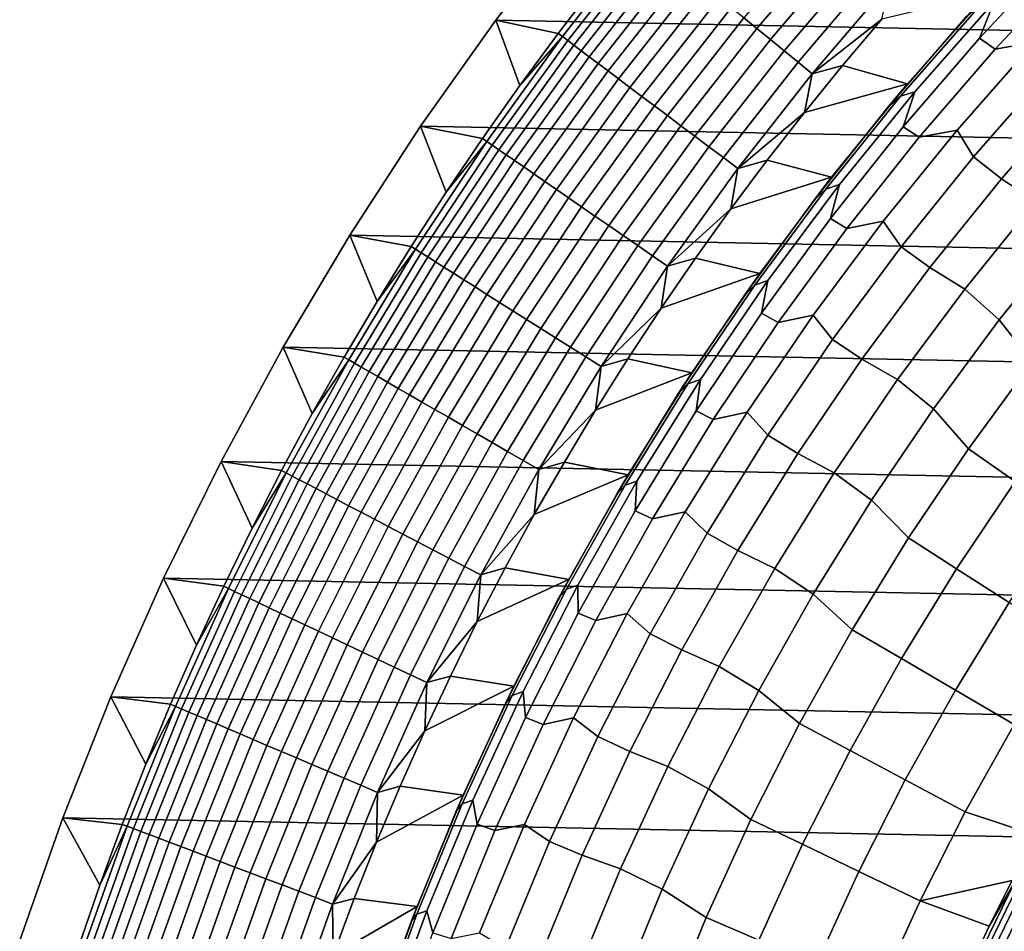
# Model space of a CAD drawing. Header units: metres. Extents: x -32 to 117, y -314 to 32.
# Tile 92 of 256: x -31 to -21, y 10 to 19. Entities that reach past the tile are written whole.
import ezdxf

# ---------------------------------------------------------------- set-up
doc = ezdxf.new("R2010")
doc.units = ezdxf.units.M
doc.layers.add('solid_24_501_064_XXX', color=7, linetype='CONTINUOUS')

msp = doc.modelspace()

# ---------------------------------------------------------------- linework, layer by layer
at = {"layer": 'solid_24_501_064_XXX'}
for points in [[(-24.523338, 21.327351, -303.5), (25.351879, 20.335474, -303.5), (26.140261, 19.311563, -303.5), (-25.351879, 20.335474, -303.5)], [(-20.368975, 20.350679, 34.372093), (-21.192106, 19.49205, 34.372093), (-21.336346, 19.133013, 41.604107), (-20.541946, 19.983501, 41.604107)], [(-25.351879, 20.335474, -303.5), (26.140261, 19.311563, -303.5), (26.88744, 18.256929, -303.5), (-26.140261, 19.311563, -303.5)], [(-25.521969, 19.178518, -301.352966), (-25.130596, 19.688566, -301.352966), (-25.351879, 20.335474, -303.5), (-26.140261, 19.311563, -303.5)], [(-22.879919, 20.26984, -299.734619), (-23.677547, 19.332119, -299.734619), (-23.547752, 19.226145, -299.663696), (-22.754496, 20.158724, -299.663696)], [(-25.480045, 19.147013, -301.181946), (-24.68841, 20.157463, -301.181946), (-25.130596, 19.688566, -301.352966), (-25.521969, 19.178518, -301.352966)], [(-24.68841, 20.157463, -301.181946), (-25.480045, 19.147013, -301.181946), (-25.427481, 19.107512, -301.012299), (-24.637476, 20.115877, -301.012299)], [(-22.754496, 20.158724, -299.663696), (-23.547752, 19.226145, -299.663696), (-23.414307, 19.117189, -299.605194), (-22.625546, 20.044485, -299.605194)], [(-24.637476, 20.115877, -301.012299), (-25.427481, 19.107512, -301.012299), (-25.365189, 19.060703, -300.8479), (-24.577122, 20.066599, -300.8479)], [(-24.577122, 20.066599, -300.8479), (-25.365189, 19.060703, -300.8479), (-25.293503, 19.006834, -300.689575), (-24.507662, 20.009888, -300.689575)], [(-22.625546, 20.044485, -299.605194), (-23.414307, 19.117189, -299.605194), (-23.277916, 19.005831, -299.559326), (-22.493752, 19.927725, -299.559326)], [(-24.507662, 20.009888, -300.689575), (-25.293503, 19.006834, -300.689575), (-25.212803, 18.946192, -300.538208), (-24.429468, 19.946043, -300.538208)], [(-21.336346, 19.133013, 41.604107), (-21.180937, 19.023624, 48.834908), (-20.390242, 19.86878, 48.834908), (-20.541946, 19.983501, 41.604107)], [(-24.429468, 19.946043, -300.538208), (-25.212803, 18.946192, -300.538208), (-25.123514, 18.879095, -300.394562), (-24.342955, 19.875406, -300.394562)], [(-24.342955, 19.875406, -300.394562), (-25.123514, 18.879095, -300.394562), (-25.02611, 18.805901, -300.25943), (-24.248577, 19.798349, -300.25943)], [(-22.493752, 19.927725, -299.559326), (-23.277916, 19.005831, -299.559326), (-23.139305, 18.892658, -299.526428), (-22.35981, 19.809063, -299.526428)], [(-21.180937, 19.023624, 48.834908), (-20.790915, 19.091904, 56.064098), (-19.985552, 19.933405, 56.064098), (-20.390242, 19.86878, 48.834908)], [(-24.248577, 19.798349, -300.25943), (-25.02611, 18.805901, -300.25943), (-24.921106, 18.726997, -300.133514), (-24.146835, 19.715281, -300.133514)], [(-22.35981, 19.809063, -299.526428), (-23.139305, 18.892658, -299.526428), (-22.999207, 18.778271, -299.506622), (-22.22443, 19.689127, -299.506622)], [(-24.146835, 19.715281, -300.133514), (-24.921106, 18.726997, -300.133514), (-24.809061, 18.642801, -300.017517), (-24.038271, 19.62664, -300.017517)], [(-22.22443, 19.689127, -299.506622), (-22.999207, 18.778271, -299.506622), (-22.30702, 19.319162, -299.5)], [(-24.038271, 19.62664, -300.017517), (-24.809061, 18.642801, -300.017517), (-24.690567, 18.553757, -299.911987), (-23.923458, 19.5329, -299.911987)], [(-22.30702, 19.319162, -299.5), (-22.696636, 18.859892, -299.5), (-22.053082, 18.678093, -299.5), (-21.262474, 19.57337, -299.5)], [(-21.262474, 19.57337, -299.5), (-22.053082, 18.678093, -299.5), (-22.241486, 18.453354, 20), (-21.471451, 19.343908, 20)], [(-23.923458, 19.5329, -299.911987), (-24.690567, 18.553757, -299.911987), (-24.56625, 18.46034, -299.817505), (-23.803005, 19.434551, -299.817505)], [(-22.121948, 18.555489, 27.139278), (-21.979071, 18.600155, 34.372093), (-21.192106, 19.49205, 34.372093), (-21.341715, 19.447826, 27.139278)], [(-21.192106, 19.49205, 34.372093), (-21.979071, 18.600155, 34.372093), (-22.09556, 18.250975, 41.604107), (-21.336346, 19.133013, 41.604107)], [(-23.803005, 19.434551, -299.817505), (-24.56625, 18.46034, -299.817505), (-24.436771, 18.363043, -299.734619), (-23.677547, 19.332119, -299.734619)], [(-22.241486, 18.453354, 20), (-22.121948, 18.555489, 27.139278), (-21.341715, 19.447826, 27.139278), (-21.471451, 19.343908, 20)], [(-26.140261, 19.311563, -303.5), (26.88744, 18.256929, -303.5), (27.591951, 17.173637, -303.5), (-26.88744, 18.256929, -303.5)], [(-26.273512, 18.135298, -301.352966), (-25.902994, 18.660692, -301.352966), (-26.140261, 19.311563, -303.5), (-26.88744, 18.256929, -303.5)], [(-25.902994, 18.660692, -301.352966), (-25.521969, 19.178518, -301.352966), (-26.140261, 19.311563, -303.5)], [(-23.677547, 19.332119, -299.734619), (-24.436771, 18.363043, -299.734619), (-24.302814, 18.262381, -299.663696), (-23.547752, 19.226145, -299.663696)], [(-22.999207, 18.778271, -299.506622), (-22.696636, 18.859892, -299.5), (-22.30702, 19.319162, -299.5)], [(-25.480045, 19.147013, -301.181946), (-25.521969, 19.178518, -301.352966), (-25.902994, 18.660692, -301.352966)], [(-23.547752, 19.226145, -299.663696), (-24.302814, 18.262381, -299.663696), (-24.165089, 18.158886, -299.605194), (-23.414307, 19.117189, -299.605194)], [(-26.230354, 18.105507, -301.181946), (-25.480045, 19.147013, -301.181946), (-25.902994, 18.660692, -301.352966), (-26.273512, 18.135298, -301.352966)], [(-25.480045, 19.147013, -301.181946), (-26.230354, 18.105507, -301.181946), (-26.176241, 18.068153, -301.012299), (-25.427481, 19.107512, -301.012299)], [(-25.427481, 19.107512, -301.012299), (-26.176241, 18.068153, -301.012299), (-26.112116, 18.023891, -300.8479), (-25.365189, 19.060703, -300.8479)], [(-23.414307, 19.117189, -299.605194), (-24.165089, 18.158886, -299.605194), (-24.024326, 18.05311, -299.559326), (-23.277916, 19.005831, -299.559326)], [(-22.09556, 18.250975, 41.604107), (-21.93663, 18.14703, 48.834908), (-21.180937, 19.023624, 48.834908), (-21.336346, 19.133013, 41.604107)], [(-21.93663, 18.14703, 48.834908), (-21.560873, 18.217894, 56.064098), (-20.790915, 19.091904, 56.064098), (-21.180937, 19.023624, 48.834908)], [(-20.790915, 19.091904, 56.064098), (-21.560873, 18.217894, 56.064098), (-21.395704, 17.95307, 63.291264), (-20.640604, 18.816334, 63.291264)], [(-25.365189, 19.060703, -300.8479), (-26.112116, 18.023891, -300.8479), (-26.038319, 17.972954, -300.689575), (-25.293503, 19.006834, -300.689575)], [(-25.293503, 19.006834, -300.689575), (-26.038319, 17.972954, -300.689575), (-25.95524, 17.915609, -300.538208), (-25.212803, 18.946192, -300.538208)], [(-23.277916, 19.005831, -299.559326), (-24.024326, 18.05311, -299.559326), (-23.881269, 17.94561, -299.526428), (-23.139305, 18.892658, -299.526428)], [(-25.212803, 18.946192, -300.538208), (-25.95524, 17.915609, -300.538208), (-25.863323, 17.852163, -300.394562), (-25.123514, 18.879095, -300.394562)], [(-25.123514, 18.879095, -300.394562), (-25.863323, 17.852163, -300.394562), (-25.76305, 17.782949, -300.25943), (-25.02611, 18.805901, -300.25943)], [(-23.139305, 18.892658, -299.526428), (-23.881269, 17.94561, -299.526428), (-23.736679, 17.836958, -299.506622), (-22.999207, 18.778271, -299.506622)], [(-25.02611, 18.805901, -300.25943), (-25.76305, 17.782949, -300.25943), (-25.654957, 17.708338, -300.133514), (-24.921106, 18.726997, -300.133514)], [(-22.999207, 18.778271, -299.506622), (-23.736679, 17.836958, -299.506622), (-23.076788, 18.392799, -299.5)], [(-22.696636, 18.859892, -299.5), (-23.076788, 18.392799, -299.5), (-22.053082, 18.678093, -299.5)], [(-22.999207, 18.778271, -299.506622), (-23.076788, 18.392799, -299.5), (-22.696636, 18.859892, -299.5)], [(-21.395704, 17.95307, 63.291264), (-21.120468, 17.735039, 70.516006), (-20.374157, 18.587616, 70.516006), (-20.640604, 18.816334, 63.291264)], [(-24.921106, 18.726997, -300.133514), (-25.654957, 17.708338, -300.133514), (-25.539612, 17.628721, -300.017517), (-24.809061, 18.642801, -300.017517)], [(-23.076788, 18.392799, -299.5), (-23.447147, 17.918272, -299.5), (-22.806131, 17.750784, -299.5), (-22.053082, 18.678093, -299.5)], [(-22.053082, 18.678093, -299.5), (-22.806131, 17.750784, -299.5), (-22.974613, 17.532175, 20), (-22.241486, 18.453354, 20)], [(-24.809061, 18.642801, -300.017517), (-25.539612, 17.628721, -300.017517), (-25.417627, 17.544521, -299.911987), (-24.690567, 18.553757, -299.911987)], [(-22.864901, 17.631878, 27.139278), (-22.728529, 17.676519, 34.372093), (-21.979071, 18.600155, 34.372093), (-22.121948, 18.555489, 27.139278)], [(-21.979071, 18.600155, 34.372093), (-22.728529, 17.676519, 34.372093), (-22.818338, 17.338839, 41.604107), (-22.09556, 18.250975, 41.604107)], [(-21.120468, 17.735039, 70.516006), (-20.781155, 17.509195, 77.737923), (-20.04261, 18.349989, 77.737923), (-20.374157, 18.587616, 70.516006)], [(-24.690567, 18.553757, -299.911987), (-25.417627, 17.544521, -299.911987), (-25.28965, 17.456184, -299.817505), (-24.56625, 18.46034, -299.817505)], [(-22.974613, 17.532175, 20), (-22.864901, 17.631878, 27.139278), (-22.121948, 18.555489, 27.139278), (-22.241486, 18.453354, 20)], [(-24.56625, 18.46034, -299.817505), (-25.28965, 17.456184, -299.817505), (-25.156359, 17.36418, -299.734619), (-24.436771, 18.363043, -299.734619)], [(-23.736679, 17.836958, -299.506622), (-23.447147, 17.918272, -299.5), (-23.076788, 18.392799, -299.5)], [(-24.436771, 18.363043, -299.734619), (-25.156359, 17.36418, -299.734619), (-25.018456, 17.268993, -299.663696), (-24.302814, 18.262381, -299.663696)], [(-26.88744, 18.256929, -303.5), (27.591951, 17.173637, -303.5), (28.252819, 16.063238, -303.5), (-27.591951, 17.173637, -303.5)], [(-26.982439, 17.062662, -301.352966), (-26.633377, 17.602551, -301.352966), (-26.88744, 18.256929, -303.5), (-27.591951, 17.173637, -303.5)], [(-26.633377, 17.602551, -301.352966), (-26.273512, 18.135298, -301.352966), (-26.88744, 18.256929, -303.5)], [(-24.302814, 18.262381, -299.663696), (-25.018456, 17.268993, -299.663696), (-24.876677, 17.171129, -299.605194), (-24.165089, 18.158886, -299.605194)], [(-22.818338, 17.338839, 41.604107), (-22.656069, 17.240444, 48.834908), (-21.93663, 18.14703, 48.834908), (-22.09556, 18.250975, 41.604107)], [(-22.656069, 17.240444, 48.834908), (-22.294119, 17.31286, 56.064098), (-21.560873, 18.217894, 56.064098), (-21.93663, 18.14703, 48.834908)], [(-21.560873, 18.217894, 56.064098), (-22.294119, 17.31286, 56.064098), (-22.114727, 17.059534, 63.291264), (-21.395704, 17.95307, 63.291264)], [(-26.938116, 17.034634, -301.181946), (-26.230354, 18.105507, -301.181946), (-26.633377, 17.602551, -301.352966), (-26.982439, 17.062662, -301.352966)], [(-26.230354, 18.105507, -301.181946), (-26.938116, 17.034634, -301.181946), (-26.882542, 16.999491, -301.012299), (-26.176241, 18.068153, -301.012299)], [(-26.230354, 18.105507, -301.181946), (-26.273512, 18.135298, -301.352966), (-26.633377, 17.602551, -301.352966)], [(-24.165089, 18.158886, -299.605194), (-24.876677, 17.171129, -299.605194), (-24.731768, 17.071106, -299.559326), (-24.024326, 18.05311, -299.559326)], [(-26.176241, 18.068153, -301.012299), (-26.882542, 16.999491, -301.012299), (-26.816687, 16.957846, -300.8479), (-26.112116, 18.023891, -300.8479)], [(-26.112116, 18.023891, -300.8479), (-26.816687, 16.957846, -300.8479), (-26.7409, 16.90992, -300.689575), (-26.038319, 17.972954, -300.689575)], [(-24.024326, 18.05311, -299.559326), (-24.731768, 17.071106, -299.559326), (-24.584499, 16.969454, -299.526428), (-23.881269, 17.94561, -299.526428)], [(-26.038319, 17.972954, -300.689575), (-26.7409, 16.90992, -300.689575), (-26.655581, 16.855967, -300.538208), (-25.95524, 17.915609, -300.538208)], [(-25.95524, 17.915609, -300.538208), (-26.655581, 16.855967, -300.538208), (-26.561182, 16.796274, -300.394562), (-25.863323, 17.852163, -300.394562)], [(-23.881269, 17.94561, -299.526428), (-24.584499, 16.969454, -299.526428), (-24.43565, 16.866713, -299.506622), (-23.736679, 17.836958, -299.506622)], [(-23.447147, 17.918272, -299.5), (-23.80793, 17.436035, -299.5), (-22.806131, 17.750784, -299.5)], [(-23.736679, 17.836958, -299.506622), (-23.80793, 17.436035, -299.5), (-23.447147, 17.918272, -299.5)], [(-22.114727, 17.059534, 63.291264), (-21.831127, 16.852526, 70.516006), (-21.120468, 17.735039, 70.516006), (-21.395704, 17.95307, 63.291264)], [(-25.863323, 17.852163, -300.394562), (-26.561182, 16.796274, -300.394562), (-26.458204, 16.731155, -300.25943), (-25.76305, 17.782949, -300.25943)], [(-23.736679, 17.836958, -299.506622), (-24.43565, 16.866713, -299.506622), (-23.80793, 17.436035, -299.5)], [(-25.76305, 17.782949, -300.25943), (-26.458204, 16.731155, -300.25943), (-26.347193, 16.660955, -300.133514), (-25.654957, 17.708338, -300.133514)], [(-25.654957, 17.708338, -300.133514), (-26.347193, 16.660955, -300.133514), (-26.228735, 16.586048, -300.017517), (-25.539612, 17.628721, -300.017517)], [(-23.80793, 17.436035, -299.5), (-24.158783, 16.946579, -299.5), (-23.520281, 16.793037, -299.5), (-22.806131, 17.750784, -299.5)], [(-22.806131, 17.750784, -299.5), (-23.520281, 16.793037, -299.5), (-23.669611, 16.581903, 20), (-22.974613, 17.532175, 20)], [(-21.831127, 16.852526, 70.516006), (-21.484453, 16.638706, 77.737923), (-20.781155, 17.509195, 77.737923), (-21.120468, 17.735039, 70.516006)], [(-25.539612, 17.628721, -300.017517), (-26.228735, 16.586048, -300.017517), (-26.10346, 16.506828, -299.911987), (-25.417627, 17.544521, -299.911987)], [(-23.669611, 16.581903, 20), (-23.569317, 16.678551, 27.139278), (-22.864901, 17.631878, 27.139278), (-22.974613, 17.532175, 20)], [(-23.569317, 16.678551, 27.139278), (-23.439199, 16.722717, 34.372093), (-22.728529, 17.676519, 34.372093), (-22.864901, 17.631878, 27.139278)], [(-22.728529, 17.676519, 34.372093), (-23.439199, 16.722717, 34.372093), (-23.503487, 16.398109, 41.604107), (-22.818338, 17.338839, 41.604107)], [(-25.417627, 17.544521, -299.911987), (-26.10346, 16.506828, -299.911987), (-25.972031, 16.423717, -299.817505), (-25.28965, 17.456184, -299.817505)], [(-20.781155, 17.509195, 77.737923), (-21.484453, 16.638706, 77.737923), (-21.141199, 16.332144, 84.956604), (-20.452108, 17.18722, 84.956604)], [(-25.28965, 17.456184, -299.817505), (-25.972031, 16.423717, -299.817505), (-25.83514, 16.337152, -299.734619), (-25.156359, 17.36418, -299.734619)], [(-24.43565, 16.866713, -299.506622), (-24.158783, 16.946579, -299.5), (-23.80793, 17.436035, -299.5)], [(-25.156359, 17.36418, -299.734619), (-25.83514, 16.337152, -299.734619), (-25.693518, 16.247597, -299.663696), (-25.018456, 17.268993, -299.663696)], [(-23.503487, 16.398109, 41.604107), (-23.338066, 16.305368, 48.834908), (-22.656069, 17.240444, 48.834908), (-22.818338, 17.338839, 41.604107)], [(-23.338066, 16.305368, 48.834908), (-22.989401, 16.378347, 56.064098), (-22.294119, 17.31286, 56.064098), (-22.656069, 17.240444, 48.834908)], [(-22.294119, 17.31286, 56.064098), (-22.989401, 16.378347, 56.064098), (-22.796461, 16.137234, 63.291264), (-22.114727, 17.059534, 63.291264)], [(-25.018456, 17.268993, -299.663696), (-25.693518, 16.247597, -299.663696), (-25.547913, 16.155521, -299.605194), (-24.876677, 17.171129, -299.605194)], [(-27.591951, 17.173637, -303.5), (28.252819, 16.063238, -303.5), (28.869246, 14.927042, -303.5), (-28.252819, 16.063238, -303.5)], [(-27.6476, 15.962351, -301.352966), (-27.32056, 16.515856, -301.352966), (-27.591951, 17.173637, -303.5), (-28.252819, 16.063238, -303.5)], [(-27.32056, 16.515856, -301.352966), (-26.982439, 17.062662, -301.352966), (-27.591951, 17.173637, -303.5)], [(-24.876677, 17.171129, -299.605194), (-25.547913, 16.155521, -299.605194), (-25.399094, 16.061415, -299.559326), (-24.731768, 17.071106, -299.559326)], [(-20.452108, 17.18722, 84.956604), (-21.141199, 16.332144, 84.956604), (-20.814436, 15.915334, 92.171654), (-20.147951, 16.75108, 92.171654)], [(-27.602184, 15.936129, -301.181946), (-26.938116, 17.034634, -301.181946), (-27.32056, 16.515856, -301.352966), (-27.6476, 15.962351, -301.352966)], [(-26.938116, 17.034634, -301.181946), (-27.602184, 15.936129, -301.181946), (-27.54524, 15.903253, -301.012299), (-26.882542, 16.999491, -301.012299)], [(-26.938116, 17.034634, -301.181946), (-26.982439, 17.062662, -301.352966), (-27.32056, 16.515856, -301.352966)], [(-24.731768, 17.071106, -299.559326), (-25.399094, 16.061415, -299.559326), (-25.247852, 15.965775, -299.526428), (-24.584499, 16.969454, -299.526428)], [(-22.796461, 16.137234, 63.291264), (-22.504936, 15.941566, 70.516006), (-21.831127, 16.852526, 70.516006), (-22.114727, 17.059534, 63.291264)], [(-26.882542, 16.999491, -301.012299), (-27.54524, 15.903253, -301.012299), (-27.477762, 15.864293, -300.8479), (-26.816687, 16.957846, -300.8479)], [(-26.816687, 16.957846, -300.8479), (-27.477762, 15.864293, -300.8479), (-27.400106, 15.819459, -300.689575), (-26.7409, 16.90992, -300.689575)], [(-24.584499, 16.969454, -299.526428), (-25.247852, 15.965775, -299.526428), (-25.094988, 15.869108, -299.506622), (-24.43565, 16.866713, -299.506622)], [(-24.158783, 16.946579, -299.5), (-24.499428, 16.450264, -299.5), (-23.520281, 16.793037, -299.5)], [(-24.43565, 16.866713, -299.506622), (-24.499428, 16.450264, -299.5), (-24.158783, 16.946579, -299.5)], [(-26.7409, 16.90992, -300.689575), (-27.400106, 15.819459, -300.689575), (-27.312683, 15.768986, -300.538208), (-26.655581, 16.855967, -300.538208)], [(-26.655581, 16.855967, -300.538208), (-27.312683, 15.768986, -300.538208), (-27.215958, 15.71314, -300.394562), (-26.561182, 16.796274, -300.394562)], [(-24.43565, 16.866713, -299.506622), (-25.094988, 15.869108, -299.506622), (-24.499428, 16.450264, -299.5)], [(-22.504936, 15.941566, 70.516006), (-22.151316, 15.739999, 77.737923), (-21.484453, 16.638706, 77.737923), (-21.831127, 16.852526, 70.516006)], [(-26.561182, 16.796274, -300.394562), (-27.215958, 15.71314, -300.394562), (-27.110443, 15.652221, -300.25943), (-26.458204, 16.731155, -300.25943)], [(-26.458204, 16.731155, -300.25943), (-27.110443, 15.652221, -300.25943), (-26.996695, 15.586549, -300.133514), (-26.347193, 16.660955, -300.133514)], [(-24.499428, 16.450264, -299.5), (-24.830059, 15.946819, -299.5), (-24.194082, 15.806831, -299.5), (-23.520281, 16.793037, -299.5)], [(-23.520281, 16.793037, -299.5), (-24.194082, 15.806831, -299.5), (-24.325331, 15.604112, 20), (-23.669611, 16.581903, 20)], [(-24.234011, 15.697116, 27.139278), (-24.109871, 15.740377, 34.372093), (-23.439199, 16.722717, 34.372093), (-23.569317, 16.678551, 27.139278)], [(-23.439199, 16.722717, 34.372093), (-24.109871, 15.740377, 34.372093), (-24.149876, 15.430338, 41.604107), (-23.503487, 16.398109, 41.604107)], [(-26.347193, 16.660955, -300.133514), (-26.996695, 15.586549, -300.133514), (-26.875317, 15.516472, -300.017517), (-26.228735, 16.586048, -300.017517)], [(-24.325331, 15.604112, 20), (-24.234011, 15.697116, 27.139278), (-23.569317, 16.678551, 27.139278), (-23.669611, 16.581903, 20)], [(-21.484453, 16.638706, 77.737923), (-22.151316, 15.739999, 77.737923), (-21.794565, 15.449471, 84.956604), (-21.141199, 16.332144, 84.956604)], [(-26.228735, 16.586048, -300.017517), (-26.875317, 15.516472, -300.017517), (-26.746954, 15.442361, -299.911987), (-26.10346, 16.506828, -299.911987)], [(-26.10346, 16.506828, -299.911987), (-26.746954, 15.442361, -299.911987), (-26.612284, 15.364609, -299.817505), (-25.972031, 16.423717, -299.817505)], [(-25.094988, 15.869108, -299.506622), (-24.830059, 15.946819, -299.5), (-24.499428, 16.450264, -299.5)], [(-25.972031, 16.423717, -299.817505), (-26.612284, 15.364609, -299.817505), (-26.472019, 15.283628, -299.734619), (-25.83514, 16.337152, -299.734619)], [(-25.83514, 16.337152, -299.734619), (-26.472019, 15.283628, -299.734619), (-26.326906, 15.199846, -299.663696), (-25.693518, 16.247597, -299.663696)], [(-24.149876, 15.430338, 41.604107), (-23.981495, 15.343347, 48.834908), (-23.338066, 16.305368, 48.834908), (-23.503487, 16.398109, 41.604107)], [(-23.981495, 15.343347, 48.834908), (-23.645538, 15.415946, 56.064098), (-22.989401, 16.378347, 56.064098), (-23.338066, 16.305368, 48.834908)], [(-22.989401, 16.378347, 56.064098), (-23.645538, 15.415946, 56.064098), (-23.439754, 15.18772, 63.291264), (-22.796461, 16.137234, 63.291264)], [(-21.141199, 16.332144, 84.956604), (-21.794565, 15.449471, 84.956604), (-21.446278, 15.053098, 92.171654), (-20.814436, 15.915334, 92.171654)], [(-25.693518, 16.247597, -299.663696), (-26.326906, 15.199846, -299.663696), (-26.17771, 15.113708, -299.605194), (-25.547913, 16.155521, -299.605194)], [(-25.547913, 16.155521, -299.605194), (-26.17771, 15.113708, -299.605194), (-26.025223, 15.02567, -299.559326), (-25.399094, 16.061415, -299.559326)], [(-23.439754, 15.18772, 63.291264), (-23.14076, 15.003698, 70.516006), (-22.504936, 15.941566, 70.516006), (-22.796461, 16.137234, 63.291264)], [(-28.252819, 16.063238, -303.5), (28.869246, 14.927042, -303.5), (29.439856, 13.767515, -303.5), (-28.869246, 14.927042, -303.5)], [(-28.267918, 14.836149, -301.352966), (-27.96343, 15.402373, -301.352966), (-28.252819, 16.063238, -303.5), (-28.869246, 14.927042, -303.5)], [(-27.96343, 15.402373, -301.352966), (-27.6476, 15.962351, -301.352966), (-28.252819, 16.063238, -303.5)], [(-25.399094, 16.061415, -299.559326), (-26.025223, 15.02567, -299.559326), (-25.870253, 14.936197, -299.526428), (-25.247852, 15.965775, -299.526428)], [(-27.602184, 15.936129, -301.181946), (-27.6476, 15.962351, -301.352966), (-27.96343, 15.402373, -301.352966)], [(-25.247852, 15.965775, -299.526428), (-25.870253, 14.936197, -299.526428), (-25.713619, 14.845765, -299.506622), (-25.094988, 15.869108, -299.506622)], [(-24.830059, 15.946819, -299.5), (-25.150331, 15.43678, -299.5), (-24.194082, 15.806831, -299.5)], [(-25.094988, 15.869108, -299.506622), (-25.150331, 15.43678, -299.5), (-24.830059, 15.946819, -299.5)], [(-23.14076, 15.003698, 70.516006), (-22.780607, 14.814595, 77.737923), (-22.151316, 15.739999, 77.737923), (-22.504936, 15.941566, 70.516006)], [(-28.221483, 14.811777, -301.181946), (-27.602184, 15.936129, -301.181946), (-27.96343, 15.402373, -301.352966), (-28.267918, 14.836149, -301.352966)], [(-27.602184, 15.936129, -301.181946), (-28.221483, 14.811777, -301.181946), (-28.163261, 14.781219, -301.012299), (-27.54524, 15.903253, -301.012299)], [(-27.54524, 15.903253, -301.012299), (-28.163261, 14.781219, -301.012299), (-28.094269, 14.745009, -300.8479), (-27.477762, 15.864293, -300.8479)], [(-27.477762, 15.864293, -300.8479), (-28.094269, 14.745009, -300.8479), (-28.01487, 14.703338, -300.689575), (-27.400106, 15.819459, -300.689575)], [(-25.094988, 15.869108, -299.506622), (-25.713619, 14.845765, -299.506622), (-25.150331, 15.43678, -299.5)], [(-20.814436, 15.915334, 92.171654), (-21.446278, 15.053098, 92.171654), (-20.982141, 14.727321, 99.382652), (-20.363974, 15.570896, 99.382652)], [(-27.400106, 15.819459, -300.689575), (-28.01487, 14.703338, -300.689575), (-27.925486, 14.656425, -300.538208), (-27.312683, 15.768986, -300.538208)], [(-27.312683, 15.768986, -300.538208), (-27.925486, 14.656425, -300.538208), (-27.82659, 14.604522, -300.394562), (-27.215958, 15.71314, -300.394562)], [(-25.150331, 15.43678, -299.5), (-25.460007, 14.920493, -299.5), (-24.826618, 14.793545, -299.5), (-24.194082, 15.806831, -299.5)], [(-24.194082, 15.806831, -299.5), (-24.826618, 14.793545, -299.5), (-24.940681, 14.600425, 20), (-24.325331, 15.604112, 20)], [(-27.215958, 15.71314, -300.394562), (-27.82659, 14.604522, -300.394562), (-27.718706, 14.547899, -300.25943), (-27.110443, 15.652221, -300.25943)], [(-27.110443, 15.652221, -300.25943), (-27.718706, 14.547899, -300.25943), (-27.602407, 14.48686, -300.133514), (-26.996695, 15.586549, -300.133514)], [(-24.940681, 14.600425, 20), (-24.857864, 14.689226, 27.139278), (-24.234011, 15.697116, 27.139278), (-24.325331, 15.604112, 20)], [(-24.857864, 14.689226, 27.139278), (-24.739397, 14.731177, 34.372093), (-24.109871, 15.740377, 34.372093), (-24.234011, 15.697116, 27.139278)], [(-24.109871, 15.740377, 34.372093), (-24.739397, 14.731177, 34.372093), (-24.756441, 14.437121, 41.604107), (-24.149876, 15.430338, 41.604107)], [(-22.151316, 15.739999, 77.737923), (-22.780607, 14.814595, 77.737923), (-22.411102, 14.540691, 84.956604), (-21.794565, 15.449471, 84.956604)], [(-26.996695, 15.586549, -300.133514), (-27.602407, 14.48686, -300.133514), (-27.478306, 14.421728, -300.017517), (-26.875317, 15.516472, -300.017517)], [(-26.875317, 15.516472, -300.017517), (-27.478306, 14.421728, -300.017517), (-27.347063, 14.352845, -299.911987), (-26.746954, 15.442361, -299.911987)], [(-21.794565, 15.449471, 84.956604), (-22.411102, 14.540691, 84.956604), (-22.042425, 14.165807, 92.171654), (-21.446278, 15.053098, 92.171654)], [(-26.746954, 15.442361, -299.911987), (-27.347063, 14.352845, -299.911987), (-27.209372, 14.28058, -299.817505), (-26.612284, 15.364609, -299.817505)], [(-26.612284, 15.364609, -299.817505), (-27.209372, 14.28058, -299.817505), (-27.06596, 14.205312, -299.734619), (-26.472019, 15.283628, -299.734619)], [(-25.713619, 14.845765, -299.506622), (-25.460007, 14.920493, -299.5), (-25.150331, 15.43678, -299.5)], [(-24.756441, 14.437121, 41.604107), (-24.585291, 14.355968, 48.834908), (-23.981495, 15.343347, 48.834908), (-24.149876, 15.430338, 41.604107)], [(-24.585291, 14.355968, 48.834908), (-24.261412, 14.427295, 56.064098), (-23.645538, 15.415946, 56.064098), (-23.981495, 15.343347, 48.834908)], [(-23.645538, 15.415946, 56.064098), (-24.261412, 14.427295, 56.064098), (-24.043522, 14.212598, 63.291264), (-23.439754, 15.18772, 63.291264)], [(-26.472019, 15.283628, -299.734619), (-27.06596, 14.205312, -299.734619), (-26.917591, 14.127441, -299.663696), (-26.326906, 15.199846, -299.663696)], [(-26.326906, 15.199846, -299.663696), (-26.917591, 14.127441, -299.663696), (-26.765047, 14.04738, -299.605194), (-26.17771, 15.113708, -299.605194)], [(-24.043522, 14.212598, 63.291264), (-23.737522, 14.040505, 70.516006), (-23.14076, 15.003698, 70.516006), (-23.439754, 15.18772, 63.291264)], [(-26.17771, 15.113708, -299.605194), (-26.765047, 14.04738, -299.605194), (-26.60914, 13.965554, -299.559326), (-26.025223, 15.02567, -299.559326)], [(-26.025223, 15.02567, -299.559326), (-26.60914, 13.965554, -299.559326), (-26.450693, 13.882394, -299.526428), (-25.870253, 14.936197, -299.526428)], [(-23.737522, 14.040505, 70.516006), (-23.371264, 13.864066, 77.737923), (-22.780607, 14.814595, 77.737923), (-23.14076, 15.003698, 70.516006)], [(-21.446278, 15.053098, 92.171654), (-22.042425, 14.165807, 92.171654), (-21.565386, 13.859233, 99.382652), (-20.982141, 14.727321, 99.382652)], [(-28.869246, 14.927042, -303.5), (29.439856, 13.767515, -303.5), (29.963835, 12.586431, -303.5), (-29.439856, 13.767515, -303.5)], [(-28.842384, 13.685883, -301.352966), (-28.560942, 14.263908, -301.352966), (-28.869246, 14.927042, -303.5), (-29.439856, 13.767515, -303.5)], [(-28.560942, 14.263908, -301.352966), (-28.267918, 14.836149, -301.352966), (-28.869246, 14.927042, -303.5)], [(-25.870253, 14.936197, -299.526428), (-26.450693, 13.882394, -299.526428), (-26.290545, 13.798343, -299.506622), (-25.713619, 14.845765, -299.506622)], [(-25.460007, 14.920493, -299.5), (-25.75926, 14.397682, -299.5), (-24.826618, 14.793545, -299.5)], [(-25.713619, 14.845765, -299.506622), (-25.75926, 14.397682, -299.5), (-25.460007, 14.920493, -299.5)], [(-28.795006, 13.6634, -301.181946), (-28.221483, 14.811777, -301.181946), (-28.560942, 14.263908, -301.352966), (-28.842384, 13.685883, -301.352966)], [(-28.221483, 14.811777, -301.181946), (-28.795006, 13.6634, -301.181946), (-28.735601, 13.635212, -301.012299), (-28.163261, 14.781219, -301.012299)], [(-28.163261, 14.781219, -301.012299), (-28.735601, 13.635212, -301.012299), (-28.665205, 13.60181, -300.8479), (-28.094269, 14.745009, -300.8479)], [(-28.221483, 14.811777, -301.181946), (-28.267918, 14.836149, -301.352966), (-28.560942, 14.263908, -301.352966)], [(-25.713619, 14.845765, -299.506622), (-26.290545, 13.798343, -299.506622), (-25.75926, 14.397682, -299.5)], [(-25.75926, 14.397682, -299.5), (-26.047747, 13.868961, -299.5), (-25.416836, 13.754787, -299.5), (-24.826618, 14.793545, -299.5)], [(-24.826618, 14.793545, -299.5), (-25.416836, 13.754787, -299.5), (-25.514643, 13.572509, 20), (-24.940681, 14.600425, 20)], [(-22.780607, 14.814595, 77.737923), (-23.371264, 13.864066, 77.737923), (-22.989769, 13.607341, 84.956604), (-22.411102, 14.540691, 84.956604)], [(-28.094269, 14.745009, -300.8479), (-28.665205, 13.60181, -300.8479), (-28.584194, 13.563369, -300.689575), (-28.01487, 14.703338, -300.689575)], [(-28.01487, 14.703338, -300.689575), (-28.584194, 13.563369, -300.689575), (-28.492992, 13.520093, -300.538208), (-27.925486, 14.656425, -300.538208)], [(-25.514643, 13.572509, 20), (-25.439823, 13.656581, 27.139278), (-24.857864, 14.689226, 27.139278), (-24.940681, 14.600425, 20)], [(-25.439823, 13.656581, 27.139278), (-25.326706, 13.696837, 34.372093), (-24.739397, 14.731177, 34.372093), (-24.857864, 14.689226, 27.139278)], [(-24.739397, 14.731177, 34.372093), (-25.326706, 13.696837, 34.372093), (-25.32218, 13.420097, 41.604107), (-24.756441, 14.437121, 41.604107)], [(-20.982141, 14.727321, 99.382652), (-21.565386, 13.859233, 99.382652), (-21.042967, 13.523494, 106.589211), (-20.47385, 14.370552, 106.589211)], [(-27.925486, 14.656425, -300.538208), (-28.492992, 13.520093, -300.538208), (-28.392088, 13.472213, -300.394562), (-27.82659, 14.604522, -300.394562)], [(-27.82659, 14.604522, -300.394562), (-28.392088, 13.472213, -300.394562), (-28.282011, 13.419982, -300.25943), (-27.718706, 14.547899, -300.25943)], [(-27.718706, 14.547899, -300.25943), (-28.282011, 13.419982, -300.25943), (-28.163349, 13.363675, -300.133514), (-27.602407, 14.48686, -300.133514)], [(-27.602407, 14.48686, -300.133514), (-28.163349, 13.363675, -300.133514), (-28.036726, 13.303592, -300.017517), (-27.478306, 14.421728, -300.017517)], [(-22.411102, 14.540691, 84.956604), (-22.989769, 13.607341, 84.956604), (-22.601885, 13.254938, 92.171654), (-22.042425, 14.165807, 92.171654)], [(-27.478306, 14.421728, -300.017517), (-28.036726, 13.303592, -300.017517), (-27.902815, 13.24005, -299.911987), (-27.347063, 14.352845, -299.911987)], [(-26.290545, 13.798343, -299.506622), (-26.047747, 13.868961, -299.5), (-25.75926, 14.397682, -299.5)], [(-25.32218, 13.420097, 41.604107), (-25.148458, 13.344864, 48.834908), (-24.585291, 14.355968, 48.834908), (-24.756441, 14.437121, 41.604107)], [(-25.148458, 13.344864, 48.834908), (-24.835972, 13.414076, 56.064098), (-24.261412, 14.427295, 56.064098), (-24.585291, 14.355968, 48.834908)], [(-24.261412, 14.427295, 56.064098), (-24.835972, 13.414076, 56.064098), (-24.606749, 13.21351, 63.291264), (-24.043522, 14.212598, 63.291264)], [(-27.347063, 14.352845, -299.911987), (-27.902815, 13.24005, -299.911987), (-27.762325, 13.173387, -299.817505), (-27.209372, 14.28058, -299.817505)], [(-27.209372, 14.28058, -299.817505), (-27.762325, 13.173387, -299.817505), (-27.615999, 13.103955, -299.734619), (-27.06596, 14.205312, -299.734619)], [(-27.06596, 14.205312, -299.734619), (-27.615999, 13.103955, -299.734619), (-27.464615, 13.032122, -299.663696), (-26.917591, 14.127441, -299.663696)], [(-24.606749, 13.21351, 63.291264), (-24.294216, 13.053613, 70.516006), (-23.737522, 14.040505, 70.516006), (-24.043522, 14.212598, 63.291264)], [(-26.917591, 14.127441, -299.663696), (-27.464615, 13.032122, -299.663696), (-27.308973, 12.958268, -299.605194), (-26.765047, 14.04738, -299.605194)], [(-22.042425, 14.165807, 92.171654), (-22.601885, 13.254938, 92.171654), (-22.112738, 12.968077, 99.382652), (-21.565386, 13.859233, 99.382652)], [(-26.765047, 14.04738, -299.605194), (-27.308973, 12.958268, -299.605194), (-27.149897, 12.882786, -299.559326), (-26.60914, 13.965554, -299.559326)], [(-24.294216, 13.053613, 70.516006), (-23.922283, 12.890024, 77.737923), (-23.371264, 13.864066, 77.737923), (-23.737522, 14.040505, 70.516006)], [(-26.60914, 13.965554, -299.559326), (-27.149897, 12.882786, -299.559326), (-26.988228, 12.806073, -299.526428), (-26.450693, 13.882394, -299.526428)], [(-26.450693, 13.882394, -299.526428), (-26.988228, 12.806073, -299.526428), (-26.824827, 12.728539, -299.506622), (-26.290545, 13.798343, -299.506622)], [(-26.290545, 13.798343, -299.506622), (-26.824827, 12.728539, -299.506622), (-26.325254, 13.334692, -299.5)], [(-26.047747, 13.868961, -299.5), (-26.325254, 13.334692, -299.5), (-25.416836, 13.754787, -299.5)], [(-26.290545, 13.798343, -299.506622), (-26.325254, 13.334692, -299.5), (-26.047747, 13.868961, -299.5)], [(-23.371264, 13.864066, 77.737923), (-23.922283, 12.890024, 77.737923), (-23.529589, 12.650996, 84.956604), (-22.989769, 13.607341, 84.956604)], [(-21.565386, 13.859233, 99.382652), (-22.112738, 12.968077, 99.382652), (-21.577059, 12.653926, 106.589211), (-21.042967, 13.523494, 106.589211)], [(-29.439856, 13.767515, -303.5), (29.963835, 12.586431, -303.5), (30.440569, 11.385158, -303.5), (-29.963835, 12.586431, -303.5)], [(-29.370068, 12.513417, -301.352966), (-29.112129, 13.102306, -301.352966), (-29.439856, 13.767515, -303.5), (-29.963835, 12.586431, -303.5)], [(-29.112129, 13.102306, -301.352966), (-28.842384, 13.685883, -301.352966), (-29.439856, 13.767515, -303.5)], [(-26.325254, 13.334692, -299.5), (-26.591938, 12.794588, -299.5), (-25.963486, 12.69279, -299.5), (-25.416836, 13.754787, -299.5)], [(-25.416836, 13.754787, -299.5), (-25.963486, 12.69279, -299.5), (-26.046263, 12.522069, 20), (-25.514643, 13.572509, 20)], [(-25.978907, 12.600919, 27.139278), (-25.870792, 12.639123, 34.372093), (-25.326706, 13.696837, 34.372093), (-25.439823, 13.656581, 27.139278)], [(-25.326706, 13.696837, 34.372093), (-25.870792, 12.639123, 34.372093), (-25.846163, 12.380942, 41.604107), (-25.32218, 13.420097, 41.604107)], [(-29.321823, 12.492861, -301.181946), (-28.795006, 13.6634, -301.181946), (-29.112129, 13.102306, -301.352966), (-29.370068, 12.513417, -301.352966)], [(-28.795006, 13.6634, -301.181946), (-29.321823, 12.492861, -301.181946), (-29.26133, 12.467088, -301.012299), (-28.735601, 13.635212, -301.012299)], [(-28.735601, 13.635212, -301.012299), (-29.26133, 12.467088, -301.012299), (-29.189648, 12.436546, -300.8479), (-28.665205, 13.60181, -300.8479)], [(-28.665205, 13.60181, -300.8479), (-29.189648, 12.436546, -300.8479), (-29.107153, 12.401399, -300.689575), (-28.584194, 13.563369, -300.689575)], [(-28.795006, 13.6634, -301.181946), (-28.842384, 13.685883, -301.352966), (-29.112129, 13.102306, -301.352966)], [(-26.046263, 12.522069, 20), (-25.978907, 12.600919, 27.139278), (-25.439823, 13.656581, 27.139278), (-25.514643, 13.572509, 20)], [(-22.989769, 13.607341, 84.956604), (-23.529589, 12.650996, 84.956604), (-23.123726, 12.322009, 92.171654), (-22.601885, 13.254938, 92.171654)], [(-28.584194, 13.563369, -300.689575), (-29.107153, 12.401399, -300.689575), (-29.014284, 12.361832, -300.538208), (-28.492992, 13.520093, -300.538208)], [(-28.492992, 13.520093, -300.538208), (-29.014284, 12.361832, -300.538208), (-28.911533, 12.318053, -300.394562), (-28.392088, 13.472213, -300.394562)], [(-21.042967, 13.523494, 106.589211), (-21.577059, 12.653926, 106.589211), (-20.994875, 12.312504, 113.790924), (-20.475195, 13.158608, 113.790924)], [(-28.392088, 13.472213, -300.394562), (-28.911533, 12.318053, -300.394562), (-28.799444, 12.270296, -300.25943), (-28.282011, 13.419982, -300.25943)], [(-28.282011, 13.419982, -300.25943), (-28.799444, 12.270296, -300.25943), (-28.678608, 12.218813, -300.133514), (-28.163349, 13.363675, -300.133514)], [(-25.846163, 12.380942, 41.604107), (-25.670065, 12.311707, 48.834908), (-25.148458, 13.344864, 48.834908), (-25.32218, 13.420097, 41.604107)], [(-25.670065, 12.311707, 48.834908), (-25.36824, 12.378015, 56.064098), (-24.835972, 13.414076, 56.064098), (-25.148458, 13.344864, 48.834908)], [(-24.835972, 13.414076, 56.064098), (-25.36824, 12.378015, 56.064098), (-25.128483, 12.192141, 63.291264), (-24.606749, 13.21351, 63.291264)], [(-28.163349, 13.363675, -300.133514), (-28.678608, 12.218813, -300.133514), (-28.549669, 12.163877, -300.017517), (-28.036726, 13.303592, -300.017517)], [(-28.036726, 13.303592, -300.017517), (-28.549669, 12.163877, -300.017517), (-28.413309, 12.10578, -299.911987), (-27.902815, 13.24005, -299.911987)], [(-26.824827, 12.728539, -299.506622), (-26.591938, 12.794588, -299.5), (-26.325254, 13.334692, -299.5)], [(-27.902815, 13.24005, -299.911987), (-28.413309, 12.10578, -299.911987), (-28.270248, 12.044827, -299.817505), (-27.762325, 13.173387, -299.817505)], [(-25.128483, 12.192141, 63.291264), (-24.809902, 12.044685, 70.516006), (-24.294216, 13.053613, 70.516006), (-24.606749, 13.21351, 63.291264)], [(-22.601885, 13.254938, 92.171654), (-23.123726, 12.322009, 92.171654), (-22.623285, 12.055338, 99.382652), (-22.112738, 12.968077, 99.382652)], [(-27.762325, 13.173387, -299.817505), (-28.270248, 12.044827, -299.817505), (-28.121246, 11.981343, -299.734619), (-27.615999, 13.103955, -299.734619)], [(-27.615999, 13.103955, -299.734619), (-28.121246, 11.981343, -299.734619), (-27.967093, 11.915665, -299.663696), (-27.464615, 13.032122, -299.663696)], [(-27.464615, 13.032122, -299.663696), (-27.967093, 11.915665, -299.663696), (-27.808601, 11.848138, -299.605194), (-27.308973, 12.958268, -299.605194)], [(-24.809902, 12.044685, 70.516006), (-24.432728, 11.894119, 77.737923), (-23.922283, 12.890024, 77.737923), (-24.294216, 13.053613, 70.516006)], [(-27.308973, 12.958268, -299.605194), (-27.808601, 11.848138, -299.605194), (-27.646614, 11.779121, -299.559326), (-27.149897, 12.882786, -299.559326)], [(-22.112738, 12.968077, 99.382652), (-22.623285, 12.055338, 99.382652), (-22.075237, 11.763298, 106.589211), (-21.577059, 12.653926, 106.589211)], [(-27.149897, 12.882786, -299.559326), (-27.646614, 11.779121, -299.559326), (-27.481989, 11.708982, -299.526428), (-26.988228, 12.806073, -299.526428)], [(-23.922283, 12.890024, 77.737923), (-24.432728, 11.894119, 77.737923), (-24.029646, 11.673273, 84.956604), (-23.529589, 12.650996, 84.956604)], [(-26.988228, 12.806073, -299.526428), (-27.481989, 11.708982, -299.526428), (-27.315598, 11.638088, -299.506622), (-26.824827, 12.728539, -299.506622)], [(-26.824827, 12.728539, -299.506622), (-27.315598, 11.638088, -299.506622), (-26.84749, 12.249304, -299.5)], [(-26.591938, 12.794588, -299.5), (-26.84749, 12.249304, -299.5), (-25.963486, 12.69279, -299.5)], [(-26.824827, 12.728539, -299.506622), (-26.84749, 12.249304, -299.5), (-26.591938, 12.794588, -299.5)], [(-26.84749, 12.249304, -299.5), (-27.091734, 11.699196, -299.5), (-26.465809, 11.609085, -299.5), (-25.963486, 12.69279, -299.5)], [(-25.963486, 12.69279, -299.5), (-26.465809, 11.609085, -299.5), (-26.534658, 11.450848, 20), (-26.046263, 12.522069, 20)], [(-26.474209, 11.524021, 27.139278), (-26.370731, 11.55984, 34.372093), (-25.870792, 12.639123, 34.372093), (-25.978907, 12.600919, 27.139278)], [(-25.870792, 12.639123, 34.372093), (-26.370731, 11.55984, 34.372093), (-26.327522, 11.32137, 41.604107), (-25.846163, 12.380942, 41.604107)], [(-23.529589, 12.650996, 84.956604), (-24.029646, 11.673273, 84.956604), (-23.60708, 11.36857, 92.171654), (-23.123726, 12.322009, 92.171654)], [(-21.577059, 12.653926, 106.589211), (-22.075237, 11.763298, 106.589211), (-21.479614, 11.445906, 113.790924), (-20.994875, 12.312504, 113.790924)], [(-29.963835, 12.586431, -303.5), (30.440569, 11.385158, -303.5), (30.869179, 10.16578, -303.5), (-30.440569, 11.385158, -303.5)], [(-29.850113, 11.320654, -301.352966), (-29.616096, 11.919453, -301.352966), (-29.963835, 12.586431, -303.5), (-30.440569, 11.385158, -303.5)], [(-29.616096, 11.919453, -301.352966), (-29.370068, 12.513417, -301.352966), (-29.963835, 12.586431, -303.5)], [(-26.534658, 11.450848, 20), (-26.474209, 11.524021, 27.139278), (-25.978907, 12.600919, 27.139278), (-26.046263, 12.522069, 20)], [(-29.801079, 11.302058, -301.181946), (-29.321823, 12.492861, -301.181946), (-29.616096, 11.919453, -301.352966), (-29.850113, 11.320654, -301.352966)], [(-29.321823, 12.492861, -301.181946), (-29.801079, 11.302058, -301.181946), (-29.739599, 11.278742, -301.012299), (-29.26133, 12.467088, -301.012299)], [(-29.26133, 12.467088, -301.012299), (-29.739599, 11.278742, -301.012299), (-29.666744, 11.251112, -300.8479), (-29.189648, 12.436546, -300.8479)], [(-29.189648, 12.436546, -300.8479), (-29.666744, 11.251112, -300.8479), (-29.582901, 11.219315, -300.689575), (-29.107153, 12.401399, -300.689575)], [(-29.321823, 12.492861, -301.181946), (-29.370068, 12.513417, -301.352966), (-29.616096, 11.919453, -301.352966)], [(-29.107153, 12.401399, -300.689575), (-29.582901, 11.219315, -300.689575), (-29.488514, 11.183518, -300.538208), (-29.014284, 12.361832, -300.538208)], [(-29.014284, 12.361832, -300.538208), (-29.488514, 11.183518, -300.538208), (-29.384085, 11.143913, -300.394562), (-28.911533, 12.318053, -300.394562)], [(-26.327522, 11.32137, 41.604107), (-26.14925, 11.258203, 48.834908), (-25.670065, 12.311707, 48.834908), (-25.846163, 12.380942, 41.604107)], [(-26.14925, 11.258203, 48.834908), (-25.857313, 11.320877, 56.064098), (-25.36824, 12.378015, 56.064098), (-25.670065, 12.311707, 48.834908)], [(-25.36824, 12.378015, 56.064098), (-25.857313, 11.320877, 56.064098), (-25.607843, 11.150213, 63.291264), (-25.128483, 12.192141, 63.291264)], [(-23.123726, 12.322009, 92.171654), (-23.60708, 11.36857, 92.171654), (-23.096178, 11.122534, 99.382652), (-22.623285, 12.055338, 99.382652)], [(-28.911533, 12.318053, -300.394562), (-29.384085, 11.143913, -300.394562), (-29.270163, 11.100708, -300.25943), (-28.799444, 12.270296, -300.25943)], [(-28.799444, 12.270296, -300.25943), (-29.270163, 11.100708, -300.25943), (-29.147352, 11.054132, -300.133514), (-28.678608, 12.218813, -300.133514)], [(-27.315598, 11.638088, -299.506622), (-27.091734, 11.699196, -299.5), (-26.84749, 12.249304, -299.5)], [(-20.994875, 12.312504, 113.790924), (-21.479614, 11.445906, 113.790924), (-20.777866, 11.214008, 120.980194), (-20.531773, 11.658472, 120.980194)], [(-28.678608, 12.218813, -300.133514), (-29.147352, 11.054132, -300.133514), (-29.016306, 11.004434, -300.017517), (-28.549669, 12.163877, -300.017517)], [(-28.549669, 12.163877, -300.017517), (-29.016306, 11.004434, -300.017517), (-28.877716, 10.951873, -299.911987), (-28.413309, 12.10578, -299.911987)], [(-25.607843, 11.150213, 63.291264), (-25.283712, 11.015429, 70.516006), (-24.809902, 12.044685, 70.516006), (-25.128483, 12.192141, 63.291264)], [(-28.413309, 12.10578, -299.911987), (-28.877716, 10.951873, -299.911987), (-28.732317, 10.89673, -299.817505), (-28.270248, 12.044827, -299.817505)], [(-28.270248, 12.044827, -299.817505), (-28.732317, 10.89673, -299.817505), (-28.580879, 10.839298, -299.734619), (-28.121246, 11.981343, -299.734619)], [(-25.283712, 11.015429, 70.516006), (-24.901737, 10.878043, 77.737923), (-24.432728, 11.894119, 77.737923), (-24.809902, 12.044685, 70.516006)], [(-22.623285, 12.055338, 99.382652), (-23.096178, 11.122534, 99.382652), (-22.536674, 10.853091, 106.589211), (-22.075237, 11.763298, 106.589211)], [(-28.121246, 11.981343, -299.734619), (-28.580879, 10.839298, -299.734619), (-28.424206, 10.77988, -299.663696), (-27.967093, 11.915665, -299.663696)], [(-27.967093, 11.915665, -299.663696), (-28.424206, 10.77988, -299.663696), (-28.263124, 10.718789, -299.605194), (-27.808601, 11.848138, -299.605194)], [(-27.808601, 11.848138, -299.605194), (-28.263124, 10.718789, -299.605194), (-28.098492, 10.656352, -299.559326), (-27.646614, 11.779121, -299.559326)], [(-24.432728, 11.894119, 77.737923), (-24.901737, 10.878043, 77.737923), (-24.4891, 10.675825, 84.956604), (-24.029646, 11.673273, 84.956604)], [(-27.646614, 11.779121, -299.559326), (-28.098492, 10.656352, -299.559326), (-27.931175, 10.592897, -299.526428), (-27.481989, 11.708982, -299.526428)], [(-22.075237, 11.763298, 106.589211), (-22.536674, 10.853091, 106.589211), (-21.9286, 10.560257, 113.790924), (-21.479614, 11.445906, 113.790924)], [(-27.481989, 11.708982, -299.526428), (-27.931175, 10.592897, -299.526428), (-27.762064, 10.528762, -299.506622), (-27.315598, 11.638088, -299.506622)], [(-27.315598, 11.638088, -299.506622), (-27.762064, 10.528762, -299.506622), (-27.324795, 11.143993, -299.5)], [(-27.091734, 11.699196, -299.5), (-27.324795, 11.143993, -299.5), (-26.465809, 11.609085, -299.5)], [(-27.315598, 11.638088, -299.506622), (-27.324795, 11.143993, -299.5), (-27.091734, 11.699196, -299.5)], [(-24.029646, 11.673273, 84.956604), (-24.4891, 10.675825, 84.956604), (-24.051142, 10.39621, 92.171654), (-23.60708, 11.36857, 92.171654)], [(-27.324795, 11.143993, -299.5), (-27.546436, 10.584287, -299.5), (-26.923016, 10.505289, -299.5), (-26.465809, 11.609085, -299.5)], [(-26.465809, 11.609085, -299.5), (-26.923016, 10.505289, -299.5), (-26.979019, 10.360624, 20), (-26.534658, 11.450848, 20)], [(-26.924892, 10.427701, 27.139278), (-26.825666, 10.46083, 34.372093), (-26.370731, 11.55984, 34.372093), (-26.474209, 11.524021, 27.139278)], [(-26.370731, 11.55984, 34.372093), (-26.825666, 10.46083, 34.372093), (-26.765465, 10.243128, 41.604107), (-26.327522, 11.32137, 41.604107)], [(-26.979019, 10.360624, 20), (-26.924892, 10.427701, 27.139278), (-26.474209, 11.524021, 27.139278), (-26.534658, 11.450848, 20)], [(-21.9286, 10.560257, 113.790924), (-21.014338, 10.764353, 120.980194), (-20.777866, 11.214008, 120.980194), (-21.479614, 11.445906, 113.790924)], [(-30.440569, 11.385158, -303.5), (30.869179, 10.16578, -303.5), (31.248901, 8.930613, -303.5), (-30.869179, 10.16578, -303.5)], [(-30.281742, 10.109529, -301.352966), (-30.072025, 10.717265, -301.352966), (-30.440569, 11.385158, -303.5), (-30.869179, 10.16578, -303.5)], [(-30.072025, 10.717265, -301.352966), (-29.850113, 11.320654, -301.352966), (-30.440569, 11.385158, -303.5)], [(-23.60708, 11.36857, 92.171654), (-24.051142, 10.39621, 92.171654), (-23.53063, 10.171217, 99.382652), (-23.096178, 11.122534, 99.382652)], [(-30.231998, 10.092924, -301.181946), (-29.801079, 11.302058, -301.181946), (-30.072025, 10.717265, -301.352966), (-30.281742, 10.109529, -301.352966)], [(-29.801079, 11.302058, -301.181946), (-30.231998, 10.092924, -301.181946), (-30.169628, 10.072102, -301.012299), (-29.739599, 11.278742, -301.012299)], [(-29.739599, 11.278742, -301.012299), (-30.169628, 10.072102, -301.012299), (-30.09572, 10.047428, -300.8479), (-29.666744, 11.251112, -300.8479)], [(-29.666744, 11.251112, -300.8479), (-30.09572, 10.047428, -300.8479), (-30.010666, 10.019032, -300.689575), (-29.582901, 11.219315, -300.689575)], [(-29.801079, 11.302058, -301.181946), (-29.850113, 11.320654, -301.352966), (-30.072025, 10.717265, -301.352966)], [(-26.765465, 10.243128, 41.604107), (-26.585218, 10.186093, 48.834908), (-26.14925, 11.258203, 48.834908), (-26.327522, 11.32137, 41.604107)], [(-26.585218, 10.186093, 48.834908), (-26.302355, 10.244462, 56.064098), (-25.857313, 11.320877, 56.064098), (-26.14925, 11.258203, 48.834908)], [(-25.857313, 11.320877, 56.064098), (-26.302355, 10.244462, 56.064098), (-26.044025, 10.089484, 63.291264), (-25.607843, 11.150213, 63.291264)], [(-29.582901, 11.219315, -300.689575), (-30.010666, 10.019032, -300.689575), (-29.914915, 9.987066, -300.538208), (-29.488514, 11.183518, -300.538208)], [(-29.488514, 11.183518, -300.538208), (-29.914915, 9.987066, -300.538208), (-29.808973, 9.951697, -300.394562), (-29.384085, 11.143913, -300.394562)], [(-26.044025, 10.089484, 63.291264), (-25.714842, 9.967577, 70.516006), (-25.283712, 11.015429, 70.516006), (-25.607843, 11.150213, 63.291264)], [(-29.384085, 11.143913, -300.394562), (-29.808973, 9.951697, -300.394562), (-29.693405, 9.913115, -300.25943), (-29.270163, 11.100708, -300.25943)], [(-29.270163, 11.100708, -300.25943), (-29.693405, 9.913115, -300.25943), (-29.568819, 9.871522, -300.133514), (-29.147352, 11.054132, -300.133514)], [(-29.147352, 11.054132, -300.133514), (-29.568819, 9.871522, -300.133514), (-29.435877, 9.82714, -300.017517), (-29.016306, 11.004434, -300.017517)], [(-27.762064, 10.528762, -299.506622), (-27.546436, 10.584287, -299.5), (-27.324795, 11.143993, -299.5)], [(-23.096178, 11.122534, 99.382652), (-23.53063, 10.171217, 99.382652), (-22.960602, 9.92482, 106.589211), (-22.536674, 10.853091, 106.589211)], [(-29.016306, 11.004434, -300.017517), (-29.435877, 9.82714, -300.017517), (-29.295284, 9.780203, -299.911987), (-28.877716, 10.951873, -299.911987)], [(-28.877716, 10.951873, -299.911987), (-29.295284, 9.780203, -299.911987), (-29.147783, 9.73096, -299.817505), (-28.732317, 10.89673, -299.817505)], [(-25.714842, 9.967577, 70.516006), (-25.32851, 9.843517, 77.737923), (-24.901737, 10.878043, 77.737923), (-25.283712, 11.015429, 70.516006)], [(-28.732317, 10.89673, -299.817505), (-29.147783, 9.73096, -299.817505), (-28.994156, 9.679671, -299.734619), (-28.580879, 10.839298, -299.734619)], [(-24.901737, 10.878043, 77.737923), (-25.32851, 9.843517, 77.737923), (-24.907169, 9.660337, 84.956604), (-24.4891, 10.675825, 84.956604)], [(-28.580879, 10.839298, -299.734619), (-28.994156, 9.679671, -299.734619), (-28.835217, 9.62661, -299.663696), (-28.424206, 10.77988, -299.663696)], [(-28.424206, 10.77988, -299.663696), (-28.835217, 9.62661, -299.663696), (-28.671806, 9.572055, -299.605194), (-28.263124, 10.718789, -299.605194)], [(-22.536674, 10.853091, 106.589211), (-22.960602, 9.92482, 106.589211), (-22.341089, 9.657033, 113.790924), (-21.9286, 10.560257, 113.790924)], [(-21.9286, 10.560257, 113.790924), (-21.241081, 10.309713, 120.980194), (-21.014338, 10.764353, 120.980194)], [(-20.987503, 10.750614, 121.193291), (-21.014338, 10.764353, 120.980194), (-21.241081, 10.309713, 120.980194)], [(-28.263124, 10.718789, -299.605194), (-28.671806, 9.572055, -299.605194), (-28.504791, 9.516297, -299.559326), (-28.098492, 10.656352, -299.559326)], [(-24.4891, 10.675825, 84.956604), (-24.907169, 9.660337, 84.956604), (-24.455173, 9.406547, 92.171654), (-24.051142, 10.39621, 92.171654)], [(-21.430586, 9.837731, 121.193291), (-20.987503, 10.750614, 121.193291), (-21.241081, 10.309713, 120.980194), (-21.457989, 9.8503, 120.980194)], [(-20.987503, 10.750614, 121.193291), (-21.430586, 9.837731, 121.193291), (-21.389326, 9.81879, 121.403885), (-20.947096, 10.729916, 121.403885)], [(-20.947096, 10.729916, 121.403885), (-21.389326, 9.81879, 121.403885), (-21.334436, 9.793593, 121.610687), (-20.893339, 10.70238, 121.610687)], [(-20.893339, 10.70238, 121.610687), (-21.334436, 9.793593, 121.610687), (-21.266199, 9.762269, 121.812614), (-20.826515, 10.66815, 121.812614)], [(-20.826515, 10.66815, 121.812614), (-21.266199, 9.762269, 121.812614), (-21.184969, 9.72498, 122.008636), (-20.746964, 10.6274, 122.008636)], [(-28.098492, 10.656352, -299.559326), (-28.504791, 9.516297, -299.559326), (-28.335056, 9.459632, -299.526428), (-27.931175, 10.592897, -299.526428)], [(-27.931175, 10.592897, -299.526428), (-28.335056, 9.459632, -299.526428), (-28.163498, 9.402357, -299.506622), (-27.762064, 10.528762, -299.506622)], [(-27.762064, 10.528762, -299.506622), (-27.756544, 10.02035, -299.5), (-27.546436, 10.584287, -299.5)], [(-27.546436, 10.584287, -299.5), (-27.756544, 10.02035, -299.5), (-26.923016, 10.505289, -299.5)], [(-22.341089, 9.657033, 113.790924), (-21.457989, 9.8503, 120.980194), (-21.241081, 10.309713, 120.980194), (-21.9286, 10.560257, 113.790924)], [(-20.746964, 10.6274, 122.008636), (-21.184969, 9.72498, 122.008636), (-21.091164, 9.681918, 122.197731), (-20.655098, 10.580343, 122.197731)], [(-27.762064, 10.528762, -299.506622), (-28.163498, 9.402357, -299.506622), (-27.756544, 10.02035, -299.5)], [(-27.756544, 10.02035, -299.5), (-27.955208, 9.451963, -299.5), (-27.334114, 9.383799, -299.5), (-26.923016, 10.505289, -299.5)], [(-26.923016, 10.505289, -299.5), (-27.334114, 9.383799, -299.5), (-27.378607, 9.253208, 20), (-26.979019, 10.360624, 20)], [(-27.378607, 9.253208, 20), (-27.330198, 9.313807, 27.139278), (-26.924892, 10.427701, 27.139278), (-26.979019, 10.360624, 20)], [(-27.330198, 9.313807, 27.139278), (-27.234823, 9.343967, 34.372093), (-26.825666, 10.46083, 34.372093), (-26.924892, 10.427701, 27.139278)], [(-26.825666, 10.46083, 34.372093), (-27.234823, 9.343967, 34.372093), (-27.159271, 9.147995, 41.604107), (-26.765465, 10.243128, 41.604107)], [(-24.051142, 10.39621, 92.171654), (-24.455173, 9.406547, 92.171654), (-23.925919, 9.202971, 99.382652), (-23.53063, 10.171217, 99.382652)]]:
    msp.add_3dface(points, dxfattribs=at)

doc.saveas('drawing.dxf')
